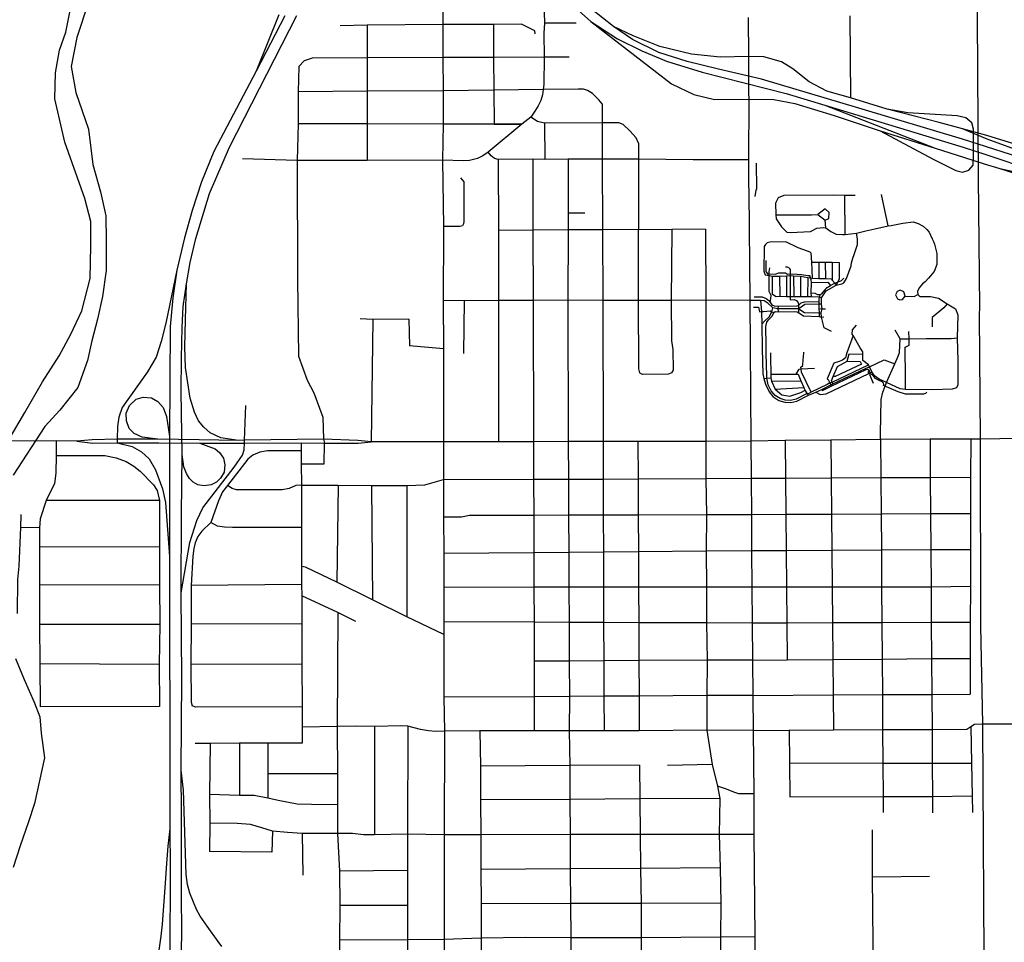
# Model space of a CAD drawing. Header units: millimetres. Extents: x 35 to 72953, y -43 to 70184.
# Tile 55 of 204: x 31914 to 34711, y 24450 to 27070. Entities that reach past the tile are written whole.
import ezdxf

# ---------------------------------------------------------------- set-up
doc = ezdxf.new("R2010")
doc.units = ezdxf.units.MM
for name, color, linetype in [('railways', 4, 'Continuous'), ('roads_1', 1, 'Continuous'), ('roads_2', 2, 'Continuous'), ('roads_3', 3, 'Continuous'), ('water', 7, 'Continuous')]:
    doc.layers.add(name, color=color, linetype=linetype)

msp = doc.modelspace()

# ---------------------------------------------------------------- linework, layer by layer
at = {"layer": 'railways'}
for points in [[(34633.13, 27228.76), (34635.27, 26772.73), (34636.94, 26620.6), (34640.2, 26252.58)], [(34640.2, 26252.58), (34639.56, 26231.96)], [(34639.56, 26231.96), (34642.6, 25878.3), (34643.3, 25347.06), (34648.43, 25070.03), (34653.76, 24244.86), (34656.51, 23845.3), (34658.54, 23437.99), (34670.67, 22808.2), (34676.07, 21027.46), (34675.83, 21005.58), (34697.37, 20240.73), (34756.79, 19398.75), (34757.07, 19391.76), (34758.6, 19357.96), (34785.12, 18442.58), (34796.66, 18288.76), (34797.97, 18146.53)]]:
    msp.add_lwpolyline(points, dxfattribs=at)
at = {"layer": 'roads_1'}
for points in [[(34592.14, 26729.97), (34297.97, 26818.02), (34021.24, 26900.87), (33899.06, 26929.01), (33810.06, 26950.72), (33729.96, 26976.47), (33654.7, 27013.48), (33600.49, 27050.51), (33507.42, 27123.76), (33456.59, 27172.6), (33429.21, 27207.71)], [(33426.72, 27173.24), (33474.67, 27119.51), (33536.5, 27064.79), (33611.82, 27015.09), (33681.41, 26981.29), (33750.99, 26952.32), (33852.95, 26920.95), (34090.83, 26859.82), (34200.73, 26826.52), (34593.76, 26707.43)], [(32667.6, 27080.44), (32585.73, 26923.82), (32465.36, 26695.19), (32431.03, 26608.99), (32403.88, 26527.4), (32382.5, 26449.94)], [(32387.88, 26319.46), (32398.33, 26380.19), (32414.35, 26447.93), (32453.65, 26576.41), (32510.47, 26708), (32701.14, 27081.91)], [(32650.12, 27083.81), (32585.73, 26923.82)], [(33536.5, 27064.79), (33765.58, 26887.11), (33829.25, 26857.17), (33887.76, 26842.86), (33985.12, 26843.86)], [(33984, 26965.27), (33904.04, 26963.2), (33822.19, 26971.66), (33732.38, 26993.38), (33657.13, 27023.96), (33600.49, 27050.51)], [(34592.49, 26760.15), (34526.14, 26777.84), (34378.37, 26815.97), (34273.79, 26847.73), (34206.53, 26867.11), (34156.47, 26893.37), (34110.23, 26930.11), (34077.97, 26950.13), (34028.16, 26964.51), (33984, 26965.27)], [(33985.12, 26843.86), (34056.13, 26842.73), (34115.82, 26831.91), (34227.59, 26797.87), (34358.03, 26754.01), (34514.64, 26704.34)], [(34200.73, 26826.52), (34514.64, 26704.34)], [(34358.03, 26754.01), (34508.38, 26673.96), (34573.11, 26641.77), (34591.89, 26636.28), (34610.1, 26642.07), (34622.09, 26656.75), (34623.37, 26684.29), (34623.3, 26759), (34618.28, 26776.37), (34601.66, 26791.05), (34576.67, 26796.79), (34436.84, 26805.34), (34378.37, 26815.97)], [(34660.91, 26740.49), (34592.49, 26760.15)], [(34662.53, 26730.81), (34592.49, 26760.15)], [(35137.91, 26674.25), (35114.45, 26673.59), (34955.05, 26669.02), (34861.22, 26679.51), (34660.91, 26740.49)], [(34657.19, 26709.25), (34592.14, 26729.97)], [(35095, 26551.98), (34977.21, 26603.04), (34896.75, 26633.03), (34657.19, 26709.25)], [(34896.75, 26633.03), (34770.96, 26690.59), (34662.53, 26730.81)], [(34514.64, 26704.34), (34597.95, 26678.05)], [(34593.76, 26707.43), (34658.06, 26686.87)], [(34658.06, 26686.87), (34929.14, 26596.18), (34991.95, 26571.14), (35095.23, 26523.86)], [(34597.95, 26678.05), (34653.58, 26660.53)], [(34653.58, 26660.53), (34697.71, 26646.65)], [(34697.71, 26646.65), (34929.14, 26596.18)], [(34697.71, 26646.65), (34781.06, 26620.92), (34837.51, 26599.26), (34886.75, 26566.88), (34974.49, 26466.39), (34991.29, 26446.94)], [(32382.5, 26449.94), (32360.96, 26358.67), (32349.11, 26280.13), (32341.56, 26198.75), (32339.69, 25886.46), (32339.92, 25545.29), (32340.62, 24841.47), (32340.71, 24772.3), (32341.86, 24662.39), (32340.8, 24406.08), (32332.7, 24149.62), (32293.34, 23638.67), (32281.91, 23493.77), (32276.08, 23442.14)], [(32360.96, 26358.67), (32329.43, 26208.26), (32316.4, 26155.82), (32301.47, 26111.5), (32277.07, 26069.82), (32205.05, 25968.47), (32195.5, 25940.53), (32192.16, 25914.56), (32191.35, 25878.24), (32191.5, 25867.93)], [(32307.19, 23416.87), (32325.97, 23627.95), (32332.77, 23704.53), (32344.75, 23849.28), (32354.4, 23967.01), (32364.37, 24123.49), (32373.04, 24369.54), (32374.51, 24480.77), (32374.13, 24580.41), (32373.82, 24672.75), (32373.45, 24812.11), (32373.04, 24938.3), (32375.09, 25198.52), (32372.91, 25441.88), (32373.41, 25665.59), (32375.81, 25834.7), (32372.43, 26014.23), (32373.87, 26108.61), (32375.78, 26195.32), (32378.91, 26254.72), (32387.88, 26319.46)], [(32535.65, 25874.93), (32485.66, 25882.53), (32455.48, 25896.34), (32436.86, 25912.88), (32422.47, 25930.32), (32410.38, 25955.42), (32398.68, 25994.88), (32391.51, 26037.99), (32385.25, 26081.6), (32383.66, 26139.4), (32385.16, 26217.4), (32387.88, 26319.46)], [(32306.83, 25877.97), (32262.21, 25883.68), (32239.47, 25894.34), (32225.56, 25909.11), (32217.14, 25930.25), (32216.43, 25951.88), (32225.88, 25974.32), (32245.27, 25991.7), (32265.2, 25997.61), (32288.27, 25995.37), (32306.89, 25984.98), (32321.58, 25968.37), (32331.63, 25942.77), (32339.69, 25886.46)], [(32372.91, 25441.88), (32397.49, 25585), (32416.9, 25647.01), (32434.69, 25683.25), (32523.04, 25799.32), (32546.89, 25832.99), (32551.85, 25848.37), (32552.48, 25866.71), (32552.76, 25875.15)], [(32191.5, 25867.93), (32233.73, 25857.18), (32260.22, 25842.36), (32281.5, 25822.16), (32299.92, 25791.55), (32320.26, 25737.75), (32328.01, 25698.34), (32339.92, 25545.29)], [(32425.78, 25867.52), (32469.47, 25850.75), (32481.91, 25840.79), (32492.66, 25824.53), (32497.16, 25805.3), (32494.64, 25784.79), (32485.02, 25767.46), (32472.81, 25756.08), (32458.47, 25748.99), (32437.93, 25746.06), (32420.02, 25749.09), (32406.94, 25755.98), (32396.72, 25766.56), (32387.59, 25780.65), (32380.79, 25799.99), (32375.81, 25834.7)], [(32488.57, 24437.35), (32478.06, 24452.01), (32446.4, 24495.47), (32427.03, 24523.97), (32416.79, 24542.34), (32407.48, 24563.29), (32397.81, 24589.61), (32390.79, 24614.25), (32386.91, 24642.07), (32379.56, 24881.54), (32373.04, 24938.3)], [(32340.71, 24772.3), (32335.08, 24722.86), (32331.48, 24673), (32326.4, 24604.65), (32318.86, 24500.9), (32315.35, 24467.39), (32297.7, 24346.77), (32289.09, 24274.4), (32289.42, 24260.54), (32301.03, 24136.27), (32307.2, 24055.82), (32309.54, 24018.44), (32309.12, 23985.65), (32308.69, 23952.54), (32307.59, 23928.15), (32302.51, 23861.95), (32297.2, 23778.61), (32294.53, 23725.24), (32293.34, 23638.67)]]:
    msp.add_lwpolyline(points, dxfattribs=at)
at = {"layer": 'roads_2'}
for points in [[(33116.24, 27109.38), (33116.32, 27055.51), (33116.45, 26961.81), (33116.59, 26868.06), (33116.73, 26773.21), (33114.8, 26670.74), (33117.63, 26482.05), (33117.74, 26470.55), (33117.45, 26272.2), (33117.64, 26135.3), (33118.02, 25870.87), (33118.18, 25763.93), (33118.33, 25656.82), (33118.47, 25554.29), (33118.61, 25457.66), (33118.75, 25359.42), (33118.8, 25323.98), (33118.95, 25225.03), (33119.06, 25145.43), (33120.88, 25048.83), (33119.62, 24754.76), (33120.06, 24457.7), (33119.7, 24252.49)], [(33984, 26965.27), (33984.31, 26940.79)], [(33984.31, 26940.79), (33984.6, 26861.92)], [(33984.6, 26861.92), (33985.12, 26843.86)], [(33985.12, 26843.86), (33983.82, 26671.92), (33984.66, 26600.8)], [(33984.66, 26600.8), (33985.11, 26580.65)], [(33985.11, 26580.65), (33988.27, 26272.48), (33990.78, 25872.42), (33991.62, 25767.33), (33992.44, 25663.99), (33992.93, 25562.01), (33994.1, 25458.14), (33994.57, 25355.96), (33995.75, 25251.31), (33996.43, 25150.9), (33997.35, 25051.4), (33999.14, 24871.41), (33999.7, 24756.21), (34001.85, 24464.74), (34002.88, 24258.15)], [(31958.03, 25873.19), (31870.72, 25873.23)], [(32076.19, 25872.88), (32017.55, 25873.47), (31958.03, 25873.19)], [(32306.83, 25877.97), (32191.35, 25878.24), (32119.92, 25876.34), (32076.19, 25872.88)], [(32076.19, 25872.88), (32122.34, 25867.49), (32191.5, 25867.93), (32309.02, 25867.56)], [(32424.15, 25876.41), (32306.83, 25877.97)], [(32777.21, 25878.28), (32552.76, 25875.15), (32535.65, 25874.93), (32424.15, 25876.41)], [(32912.33, 25870.52), (32874.85, 25874.85), (32777.21, 25878.28)], [(32779.5, 25867.51), (32875.67, 25866.79), (32912.33, 25870.52)], [(33990.78, 25872.42), (33862.66, 25872.18), (33669.99, 25871.84), (33571.24, 25871.66), (33472.48, 25871.49), (33373.68, 25871.32), (33273.93, 25871.15), (33118.02, 25870.87), (32912.33, 25870.52)], [(35845.04, 25878.35), (35720.75, 25881.35), (35641.52, 25883.21), (35494.26, 25877.51), (35475.65, 25877.56), (35308.08, 25877.94), (35122.86, 25873.32), (34808.46, 25881.67), (34642.6, 25878.3), (34615.28, 25878.79), (34499.77, 25878.03), (34359.33, 25877.43), (34218.38, 25875.65), (34088.57, 25875.11), (33990.78, 25872.42)], [(32309.02, 25867.56), (32425.78, 25867.52)], [(32425.78, 25867.52), (32515.59, 25866.73), (32552.48, 25866.71), (32713.81, 25867.67), (32779.5, 25867.51)]]:
    msp.add_lwpolyline(points, dxfattribs=at)
at = {"layer": 'roads_3'}
for points in [[(33402.24, 27152.72), (33404.7, 27059.32), (33403.08, 27031.13), (33403.91, 26962.99), (33403.21, 26885.42), (33401.34, 26870.93), (33399.08, 26856.19), (33394.5, 26840.37), (33386.46, 26824.54), (33377.15, 26809.67), (33365.76, 26793.12), (33340.22, 26772.64), (33245.14, 26693.86), (33229.54, 26682.97), (33214.14, 26675.48)], [(33983.28, 27075.57), (33984, 26965.27)], [(34272.13, 27080.47), (34273.79, 26847.73)], [(33378.21, 27029.18), (33377.2, 27037.73), (33339.16, 27056.89), (33259.5, 27056.14), (33116.32, 27055.51), (32901.14, 27054.15), (32824.49, 27051.82)], [(32901.14, 27054.15), (32901.25, 26960.95), (32901.25, 26866.48), (32901, 26773.75), (32901.21, 26669.78)], [(33259.5, 27056.14), (33260.26, 26962.41), (33260.78, 26869.18), (33261.43, 26772.92)], [(33494.5, 27060.14), (33404.7, 27059.32)], [(33474.92, 26963.28), (33403.91, 26962.99), (33260.26, 26962.41), (33116.45, 26961.81), (32901.25, 26960.95), (32745.32, 26960.32), (32722.31, 26952.57), (32706.78, 26936.31)], [(32706.78, 26936.31), (32705.51, 26865.02), (32705.14, 26774.26), (32702.59, 26669.59), (32703.24, 26332.19)], [(33568.5, 26830.68), (33559.08, 26842.41), (33540.91, 26860.5), (33527.11, 26869.01), (33515.4, 26872.31), (33500.72, 26872.15), (33401.34, 26870.93), (33260.78, 26869.18), (33116.59, 26868.06), (32901.25, 26866.48), (32705.51, 26865.02)], [(33568.5, 26830.68), (33568.54, 26816.32), (33568.65, 26776.44), (33568.94, 26673.44), (33569.52, 26472.95), (33570.09, 26272.2), (33571.24, 25871.66), (33571.54, 25765.26), (33571.84, 25662.27), (33572.13, 25558.28), (33572.43, 25457.9), (33572.73, 25357.62), (33573.02, 25248.68), (33573.31, 25148.25), (33574.06, 25050.17)], [(33615.98, 26776.91), (33568.65, 26776.44), (33404.75, 26775.62), (33384.99, 26780.87), (33365.76, 26793.12)], [(33340.22, 26772.64), (33261.43, 26772.92), (33340.22, 26772.64), (33261.43, 26772.92), (33116.73, 26773.21), (32901, 26773.75), (32705.14, 26774.26)], [(33404.75, 26775.62), (33405.51, 26673)], [(33671.87, 26719.16), (33664.8, 26734.42), (33647.22, 26754.32), (33628.13, 26772.04), (33615.98, 26776.91)], [(33671.87, 26719.16), (33671.69, 26673.49), (33671.07, 26272.16), (33671.39, 26077.7), (33674.85, 26066.97)], [(33983.82, 26671.92), (33827.5, 26671.57), (33671.69, 26673.49), (33568.94, 26673.44), (33471.95, 26673.37), (33405.51, 26673), (33371.61, 26673.39), (33273.68, 26672.82), (33262.64, 26675.91), (33253.53, 26682.72), (33245.14, 26693.86)], [(33214.14, 26675.48), (33192.26, 26670.2), (33174.36, 26668.53), (33114.8, 26670.74), (32901.21, 26669.78), (32702.59, 26669.59), (32547.49, 26674.7)], [(33273.68, 26672.82), (33273.75, 26471.44), (33273.8, 26272.45), (33273.93, 25871.15)], [(33371.61, 26673.39), (33372.13, 26472.02), (33372.64, 26272.61), (33373.68, 25871.32), (33373.96, 25764.93), (33374.22, 25662.03), (33374.49, 25556.55), (33374.75, 25457.8), (33375, 25358.39), (33375.29, 25248.31), (33375.55, 25147.03), (33375.79, 25049.85)], [(33471.95, 26673.37), (33472.29, 26521.32), (33471.9, 26472.5), (33470.71, 26272.77), (33472.48, 25871.49), (33473.05, 25765.3), (33473.41, 25662.34), (33473.83, 25557.41), (33474.32, 25457.84), (33474.74, 25358), (33475.21, 25248.18), (33475.65, 25147.64), (33475.09, 25050.23), (33476.52, 24951.8), (33476.94, 24855.6), (33477.84, 24755.33), (33477.77, 24658), (33478.24, 24559.53), (33479.2, 24462.56), (33479.1, 24365.57), (33478.63, 24254.33)], [(34006.17, 26585.37), (34008.16, 26590.72), (34007.37, 26662.22)], [(33166.4, 26620.51), (33175.29, 26608.84), (33175.87, 26496.78), (33174.82, 26489.65), (33171.53, 26484.37), (33163.94, 26482.35), (33117.63, 26482.05)], [(34002.79, 26567.34), (34006.17, 26585.37)], [(34286.94, 26570.81), (34258.24, 26570.8), (34226.18, 26570.97), (34084.82, 26570.74), (34068.69, 26563.69), (34060.91, 26548.88), (34062.33, 26515.03), (34062.52, 26503.74), (34077.58, 26481.19), (34093.52, 26466.39), (34103.98, 26465.15), (34160.49, 26468.51), (34178.74, 26477.34), (34197.16, 26479.98), (34204.27, 26478.83), (34217.71, 26468.53), (34233.65, 26460.95), (34251.02, 26459.91), (34258.45, 26459.73), (34291.05, 26463.62), (34317.26, 26470.16), (34343.49, 26475.98), (34381.21, 26484.1), (34389.01, 26485.33), (34422.67, 26492.05), (34451.72, 26495.41), (34466.43, 26491.18), (34480.07, 26483.6), (34491.22, 26474.26), (34497.25, 26466.68), (34506.3, 26447.65), (34509.84, 26439.9), (34512.15, 26431.96), (34519.41, 26405.34), (34519.6, 26384.37), (34519.08, 26374.49), (34511.82, 26354.21), (34495.17, 26335.16), (34485.79, 26325.12), (34478.35, 26319.47), (34468.97, 26308.36), (34463.83, 26297.6), (34465.07, 26289.14), (34471.28, 26284.03), (34501.39, 26283.87), (34524.07, 26278.41), (34548.17, 26262.9), (34572.62, 26248.45), (34578.65, 26231.53), (34577.26, 26166.3), (34578.34, 26100.71), (34578.37, 26032.65), (34574.83, 26024.55), (34562.42, 26019.95), (34507.15, 26018.88), (34429.77, 26019.86), (34415.42, 26021.28), (34376.62, 26039.24), (34355.18, 26049.11), (34342.42, 26058.1), (34334.62, 26069.2), (34327.61, 26084.12), (34325.03, 26089.9), (34309.28, 26101.82), (34309.14, 26119.62), (34309.09, 26126.49), (34301.82, 26137.77), (34281.38, 26172.59), (34278.96, 26176.73), (34279.49, 26188.9), (34291.17, 26202.12)], [(34258.45, 26459.73), (34258.24, 26570.8)], [(34381.21, 26484.1), (34362.37, 26573.1)], [(33472.29, 26521.32), (33519.55, 26521.27)], [(34062.33, 26515.03), (34093.24, 26515.1), (34122.72, 26515.27), (34162.94, 26515.89), (34180.76, 26516.05)], [(34201.79, 26532.41), (34180.76, 26516.05), (34201.65, 26500.02), (34212.85, 26504.6), (34213.46, 26522.32), (34201.79, 26532.41)], [(34204.27, 26478.83), (34201.65, 26500.02)], [(33862.54, 26474.89), (33766.43, 26474.25), (33569.52, 26472.95), (33471.9, 26472.5), (33372.13, 26472.02), (33273.75, 26471.44)], [(33766.43, 26474.25), (33765.01, 26272.33), (33765.23, 26157.82), (33769.42, 26133.41), (33769.91, 26074.08), (33765.84, 26066.39)], [(33862.54, 26474.89), (33862.9, 26272.79), (33862.66, 25872.18), (33863.47, 25766.92), (33864.54, 25663.36), (33864.15, 25560.86), (33864.63, 25458.07), (33864.71, 25356.47), (33866.43, 25250.58), (33866.36, 25150.08), (33866.3, 25051.84), (33881.3, 24954.54), (33896.34, 24892.59), (33902.77, 24858.12), (33900.95, 24756.06), (33903.64, 24660.67), (33905.74, 24560.33), (33904.81, 24463.96), (33905.84, 24368.26), (33907.37, 24258.09)], [(34220.13, 26183.87), (34199.57, 26194.45), (34191.42, 26225.29), (34190.35, 26237.29), (34193.01, 26248.57), (34191.77, 26261.62), (34191.76, 26280.13), (34204.86, 26299.52), (34233.02, 26315.4), (34249.62, 26319.3), (34255.45, 26322.05), (34262.51, 26334.27), (34275.71, 26370.95), (34277.24, 26379.2), (34280.92, 26392.34), (34283.98, 26402.73), (34293.49, 26431.47), (34294.1, 26447.66), (34291.05, 26463.62)], [(34165.88, 26335.83), (34163.72, 26381.51), (34162.53, 26406.86), (34159.11, 26409.41), (34151.57, 26412.1), (34125.25, 26421.86), (34090.24, 26438.56), (34044.42, 26438.12), (34036.88, 26435.85), (34032.18, 26431.03), (34028.63, 26425.23), (34027.33, 26355.53), (34031.95, 26345.31), (34042.93, 26342.84), (34052.85, 26341.62), (34071.98, 26341.62), (34092, 26342.5), (34102.29, 26343.04), (34112.02, 26342.33), (34132.04, 26341.64), (34152.58, 26337.41), (34160.38, 26336.53), (34165.88, 26335.83), (34183.77, 26334.43), (34203.61, 26334.78), (34218.67, 26333.55), (34222.31, 26329.6), (34229.13, 26321.74), (34233.02, 26315.4)], [(34033.17, 26385.86), (34033.01, 26354.66), (34038.68, 26347.08), (34042.57, 26348.13), (34059.93, 26346.73), (34070.74, 26350.79), (34089.34, 26350.62), (34095.01, 26346.92), (34102.27, 26347.62), (34122.29, 26347.1), (34135.23, 26346.4), (34152.94, 26343.05), (34158.08, 26343.41)], [(34163.72, 26381.51), (34184.45, 26381.23), (34202.81, 26380.96), (34221.73, 26380.69), (34241.51, 26380.4), (34242.23, 26333.56), (34233.02, 26315.4)], [(34184.45, 26381.23), (34183.77, 26334.43)], [(34203.61, 26334.78), (34202.81, 26380.96)], [(34221.73, 26380.69), (34222.31, 26329.6)], [(34048.43, 26286.42), (34042.94, 26297.53), (34043.11, 26336.67), (34042.93, 26342.84), (34042.57, 26348.13), (34042.75, 26353.6), (34045.22, 26365.06)], [(34089.51, 26368.24), (34094.48, 26367.9), (34100.32, 26363.67), (34102.27, 26359.08), (34102.27, 26347.62), (34102.29, 26343.04), (34102.47, 26282.92), (34102.83, 26274.46), (34114.17, 26275.34), (34120.9, 26271.99), (34125.5, 26265.3), (34126.93, 26258.77)], [(32703.24, 26332.19), (32706.51, 26113.98), (32730.59, 26046.1), (32749.26, 26009.97), (32775.32, 25940.86), (32777.21, 25878.28), (32779.5, 25867.51)], [(34191.76, 26280.13), (34185.02, 26282.07), (34162.71, 26282.4), (34151.72, 26282.41), (34132.05, 26282.6), (34112.73, 26282.81), (34102.47, 26282.92), (34092.19, 26283.01), (34073.41, 26283.21), (34062.61, 26282.55), (34052.86, 26289.08), (34052.85, 26341.62)], [(34071.98, 26341.62), (34073.41, 26283.21)], [(34092, 26342.5), (34092.19, 26283.01)], [(34112.02, 26342.33), (34112.73, 26282.81)], [(34132.04, 26341.64), (34132.05, 26282.6)], [(34152.58, 26337.41), (34151.72, 26282.41)], [(34162.71, 26282.4), (34162.7, 26293.52), (34162.86, 26323.66), (34162.69, 26331.06), (34160.38, 26336.53), (34158.08, 26343.41)], [(34162.7, 26293.52), (34172.8, 26292.99), (34180.42, 26289.29), (34187.86, 26289.29), (34192.11, 26290.7), (34200.61, 26301.46), (34208.05, 26308.86), (34216.72, 26314.51), (34223.45, 26318.75), (34229.13, 26321.74), (34241.7, 26325.98), (34248.43, 26329.15), (34254.99, 26335.5)], [(34162.86, 26323.66), (34209.46, 26324.38), (34216.72, 26314.51)], [(34187.86, 26289.29), (34185.02, 26282.07), (34183.97, 26275.02), (34183.97, 26269.37), (34183.79, 26261.44), (34183.97, 26249.44), (34184.69, 26237.38), (34184.87, 26227.05)], [(34415.44, 26301.14), (34406.26, 26297.66), (34401.67, 26287.87), (34407.02, 26276.6), (34413.99, 26273.83), (34421.53, 26275.17), (34428.92, 26284.76), (34425.41, 26296.86), (34415.44, 26301.14)], [(34428.92, 26284.76), (34454.46, 26283.91), (34465.07, 26289.14)], [(33988.27, 26272.48), (33862.9, 26272.79), (33765.01, 26272.33), (33671.07, 26272.16), (33570.09, 26272.2), (33470.71, 26272.77), (33372.64, 26272.61), (33273.8, 26272.45), (33176.21, 26271.59), (33117.45, 26272.2)], [(33176.21, 26271.59), (33175.1, 26122.13)], [(34126.75, 26248.73), (34067.76, 26248.71), (34053.41, 26250.99), (34039.38, 26264.65), (34028.67, 26271.39), (34018.3, 26272.4), (33988.27, 26272.48)], [(34000.43, 26282.53), (34023.1, 26282.19), (34034.45, 26278.32), (34042.24, 26271.79), (34045.25, 26268.27), (34050.75, 26259.46), (34057.12, 26257.34), (34068.64, 26256.11), (34122.5, 26256.65), (34126.93, 26258.77), (34133.48, 26265.48), (34143.05, 26268.65), (34183.97, 26269.37)], [(34018.3, 26272.4), (34021.34, 26240.58), (34022.5, 26204.79), (34030.3, 26214.85), (34043.23, 26225.42), (34050.94, 26240.41), (34053.41, 26250.99)], [(34045.25, 26268.27), (34046.58, 26271.62)], [(34046.58, 26271.62), (34048.43, 26286.42)], [(34191.77, 26261.62), (34183.79, 26261.44), (34143.93, 26260.54), (34126.75, 26248.73), (34143.58, 26238.15), (34184.69, 26237.38), (34190.35, 26237.29)], [(34548.17, 26262.9), (34538.61, 26251.55), (34506.37, 26224.02), (34506.38, 26197.44)], [(33998.49, 26253.44), (34013.02, 26252.92), (34015.32, 26239.87), (34021.34, 26240.58), (34027.02, 26240.94), (34045.97, 26242.53), (34050.94, 26240.41), (34056.24, 26238.48)], [(34214.96, 26037.99), (34207.38, 26033.66), (34161.91, 26011.84), (34155.4, 26008.35), (34151.8, 26007.11), (34147.39, 26005.85), (34119.58, 25991.87), (34103.29, 25988.63), (34088.51, 25989.38), (34074.48, 25993.86), (34060.45, 26002.09), (34048.16, 26016.04), (34040.39, 26032.75), (34037.14, 26046.71), (34036.5, 26051.28), (34036.38, 26057.18), (34034.36, 26122.76), (34034.1, 26146.69), (34033.94, 26198.28), (34036.24, 26210.61), (34041.19, 26217.14), (34051.29, 26227.72), (34056.24, 26238.48), (34060.15, 26240.59), (34068.29, 26240.42), (34114.89, 26240.61), (34122.68, 26240.44), (34127.46, 26237.44), (34140.04, 26228.62), (34184.87, 26227.05), (34191.42, 26225.29), (34197.8, 26225.83)], [(34068.64, 26256.11), (34067.76, 26248.71), (34068.29, 26240.42)], [(34127.46, 26237.44), (34126.75, 26248.73), (34126.93, 26258.77)], [(34183.97, 26249.44), (34193.01, 26248.57), (34202.93, 26248.93)], [(33019.75, 26219.46), (32916.98, 26217.82), (32881.2, 26220.49)], [(32916.98, 26217.82), (32912.33, 25870.52)], [(33019.75, 26219.46), (33021.02, 26143.34)], [(34022.5, 26204.79), (34023.06, 26134.63), (34024.5, 26064.27), (34027.34, 26050.35), (34032.3, 26034.48), (34042.59, 26012.98), (34053.39, 25999.76), (34070.4, 25988.66), (34087.41, 25983.73), (34104.43, 25982.49), (34121.96, 25986.38), (34154.2, 26002.96), (34175.63, 26011.79), (34192.4, 26019.93), (34217.79, 26032.25), (34223.46, 26035.25), (34316.81, 26079.35), (34327.61, 26084.12), (34369.59, 26103.7), (34399.54, 26092.78)], [(34359.33, 25877.43), (34359.45, 25894.65), (34360.66, 25990.84), (34365.65, 26012.02), (34372.44, 26028.49), (34376.62, 26039.24), (34399.54, 26092.78), (34409.41, 26114.03), (34413.41, 26124.75), (34415.41, 26162.9), (34400.62, 26187.58)], [(34429.77, 26019.86), (34430.11, 26040.26), (34430.1, 26058.9), (34430.09, 26079.69), (34429.47, 26111.47), (34429.46, 26124.77), (34429.15, 26139.43), (34440.2, 26145.24), (34440.13, 26163.28), (34440.04, 26184.52)], [(34281.38, 26172.59), (34263.76, 26123.53), (34259.48, 26109.67), (34251.69, 26102.67), (34242.21, 26099.32), (34226.39, 26094.2), (34207.43, 26050.05), (34210.8, 26047.77), (34214.96, 26037.99), (34217.79, 26032.25), (34219.4, 26028.65)], [(34415.41, 26162.9), (34440.13, 26163.28), (34489.03, 26163.9), (34505.61, 26164.21), (34560.27, 26163.93), (34577.26, 26166.3)], [(33117.64, 26135.3), (33021.02, 26143.34)], [(34046.63, 26123.26), (34046.38, 26112.29)], [(34161.91, 26011.84), (34134.32, 26068.59), (34133.43, 26078.12), (34133.03, 26082.51), (34138.75, 26087.46), (34139.81, 26106.85), (34140.87, 26110.73), (34141.21, 26125.54)], [(34223.46, 26035.25), (34221.82, 26040.12), (34220.36, 26044.48), (34224.25, 26056.65), (34237.35, 26084.87), (34264.27, 26099.86), (34270.12, 26120.48), (34309.14, 26119.62)], [(34046.38, 26112.29), (34047.62, 26063.41), (34047.91, 26052.45), (34049.67, 26043.47), (34059.94, 26020.79), (34078.99, 26004.33), (34101.29, 26000.35), (34133.35, 26011.33), (34145.63, 26017.82)], [(34264.27, 26099.86), (34301.3, 26098.81), (34305.38, 26091.23), (34230.45, 26056.83), (34224.25, 26056.65)], [(33765.84, 26066.39), (33756.82, 26063.1), (33682.74, 26062.28), (33674.85, 26066.97)], [(34119.98, 26062.97), (34128.47, 26077.58), (34133.43, 26078.12), (34172.06, 26080.07)], [(34175.63, 26011.79), (34187.79, 26004.95), (34204.43, 26007.1), (34326.13, 26065.14), (34329.35, 26066.68), (34334.62, 26069.2)], [(34192.4, 26019.93), (34194.41, 26016.53), (34219.4, 26028.65), (34318.36, 26076.66), (34322.92, 26077.52), (34326.28, 26075.69), (34326.5, 26072.34), (34323.57, 26070.83), (34326.13, 26065.14)], [(34214.96, 26037.99), (34221.82, 26040.12), (34325.03, 26089.9)], [(34330.96, 26062.73), (34329.35, 26066.68), (34326.5, 26072.34)], [(34027.34, 26050.35), (34036.5, 26051.28), (34047.91, 26052.45)], [(34047.62, 26063.41), (34119.98, 26062.97), (34125.07, 26062.94), (34133.25, 26044.1), (34141.61, 26024.8)], [(34049.67, 26043.47), (34133.25, 26044.1)], [(34490.8, 26012.31), (34486.89, 26008.43), (34481.68, 26006.59), (34475.6, 26006.05), (34430, 26006.46), (34408.93, 26012.51), (34376.14, 26027.08), (34372.44, 26028.49), (34367.23, 26030.54), (34368.21, 26033.68), (34367.66, 26037.34), (34363.76, 26041.23), (34353.88, 26045.55), (34345.08, 26051.06), (34339.76, 26055.92), (34334.87, 26061.97), (34330.96, 26062.73), (34327.7, 26061.75), (34338.17, 26037.27)], [(34059.94, 26020.79), (34141.61, 26024.8)], [(34154.2, 26002.96), (34151.8, 26007.11), (34145.63, 26017.82), (34141.61, 26024.8)], [(32552.76, 25875.15), (32556.84, 25973.83)], [(32017.55, 25873.47), (32017.49, 25832.28), (32017.14, 25781.86), (32013.22, 25752.68), (31989.7, 25703.93), (31972.22, 25651.84), (31970.52, 25626.91), (31970.3, 25572.75), (31970.9, 25464.15), (31970.73, 25351.95), (31971.54, 25240.01), (31972.28, 25118.23)], [(33669.99, 25871.84), (33670.51, 25766.09), (33671.03, 25662.97), (33671.55, 25559.16), (33672.06, 25457.96), (33672.6, 25357.22), (33673.09, 25249.86), (33673.6, 25148.88), (33674.1, 25050.38)], [(34088.57, 25875.11), (34089.47, 25767.83), (34090.33, 25664.37), (34091.18, 25562.55), (34092.04, 25458.06), (34092.89, 25356.28), (34093.76, 25252.05)], [(34218.38, 25875.65), (34219.39, 25768.52), (34220.37, 25664.88), (34221.32, 25563.27), (34222.31, 25457.87), (34223.28, 25356.71), (34224.24, 25253.04), (34225.19, 25152.19), (34225.31, 25052.83)], [(34359.33, 25877.43), (34360.1, 25769.25), (34360.84, 25665.43), (34361.55, 25564.03), (34362.3, 25458.37), (34363.01, 25357.17), (34363.75, 25254.1), (34364.46, 25152.98), (34365.16, 25053.55), (34365.83, 24958.6), (34366.51, 24863.53), (34366.82, 24817.92)], [(34499.77, 25878.03), (34500.52, 25770), (34501.23, 25665.98), (34501.93, 25564.8), (34502.66, 25458.44), (34503.35, 25357.63), (34504.06, 25255.16), (34504.75, 25153.77), (34505.44, 25053.93), (34506.09, 24958.32), (34506.75, 24863.62), (34507.07, 24817.23)], [(34615.28, 25878.79), (34615.04, 25770.57), (34614.8, 25666.41), (34614.57, 25565.42), (34614.33, 25459.57), (34614.09, 25358), (34613.87, 25256), (34613.63, 25154.4)], [(32713.88, 25845.58), (32618.18, 25845.68), (32596.09, 25841.5), (32576.19, 25832.95)], [(32713.81, 25867.67), (32713.88, 25845.58), (32714, 25808.69), (32714.2, 25748.01), (32714.58, 25627.47), (32714.94, 25516.67), (32715.1, 25465.51), (32715.21, 25433.61), (32715.47, 25353.55), (32715.84, 25239.6), (32716.23, 25117.98), (32716.42, 25061.04), (32716.55, 25015.5)], [(32714, 25808.69), (32778.7, 25808.73), (32779.5, 25867.51)], [(32017.49, 25832.28), (32156.22, 25831.6), (32188.06, 25825.35), (32216.33, 25815.17), (32238.12, 25801.86), (32256.29, 25787.19), (32294.41, 25748.79), (32304.67, 25733.04), (32310.95, 25704.66), (32311.07, 25571.73), (32311.29, 25464.76), (32312.21, 25352.14), (32310.7, 25238.89), (32311.1, 25118.8)], [(32576.19, 25832.95), (32562.26, 25821.99), (32504.38, 25746.93), (32490.33, 25728.63), (32478.47, 25703.02), (32456.76, 25641.69), (32431.78, 25617.5), (32420.36, 25601.86), (32412.63, 25584.29), (32408.6, 25567.73), (32405.86, 25545.97), (32401.32, 25463.3), (32401.08, 25353.3), (32400.61, 25238.38), (32401.52, 25131.16), (32404.42, 25120.92)], [(32714.2, 25748.01), (32818.77, 25747.62), (32913.72, 25747.23), (33014.23, 25746.58), (33064.71, 25748.85), (33118.18, 25763.93)], [(33118.18, 25763.93), (33373.96, 25764.93), (33473.05, 25765.3), (33571.54, 25765.26), (33670.51, 25766.09), (33863.47, 25766.92), (33991.62, 25767.33)], [(33991.62, 25767.33), (34089.47, 25767.83), (34219.39, 25768.52), (34360.1, 25769.25), (34500.52, 25770), (34615.04, 25770.57)], [(32714.2, 25748.01), (32698.85, 25747.14), (32679.24, 25738.67), (32659.52, 25734.59), (32530.46, 25734.96), (32517.46, 25738.37), (32504.38, 25746.93)], [(32818.77, 25747.62), (32814.98, 25472.79)], [(32913.72, 25747.23), (32915.87, 25422.53)], [(33014.23, 25746.58), (33014.07, 25373.61)], [(32310.95, 25704.66), (31989.7, 25703.93)], [(31917.87, 25664.93), (31916.1, 25627.3), (31911.83, 25517.76), (31907.84, 25479.98), (31907.34, 25383.41)], [(33992.44, 25663.99), (33864.54, 25663.36), (33671.03, 25662.97), (33571.84, 25662.27), (33473.41, 25662.34), (33374.22, 25662.03), (33191.71, 25661.46), (33169.26, 25656.62), (33118.33, 25656.82)], [(34614.8, 25666.41), (34501.23, 25665.98), (34360.84, 25665.43), (34220.37, 25664.88), (34090.33, 25664.37), (33992.44, 25663.99)], [(31970.52, 25626.91), (31916.1, 25627.3)], [(32714.58, 25627.47), (32518.35, 25627.4), (32496.23, 25628.06), (32475.7, 25631.62), (32456.76, 25641.69)], [(32311.07, 25571.73), (31970.3, 25572.75)], [(33118.47, 25554.29), (33374.49, 25556.55), (33473.83, 25557.41), (33572.13, 25558.28), (33671.55, 25559.16), (33864.15, 25560.86), (33992.93, 25562.01)], [(33992.93, 25562.01), (34091.18, 25562.55), (34221.32, 25563.27), (34361.55, 25564.03), (34501.93, 25564.8), (34614.57, 25565.42)], [(33118.8, 25323.98), (33014.07, 25373.61), (32915.87, 25422.53), (32814.98, 25472.79), (32726.45, 25514.58), (32714.94, 25516.67)], [(32311.29, 25464.76), (31970.9, 25464.15)], [(32715.1, 25465.51), (32401.32, 25463.3)], [(33994.1, 25458.14), (33864.63, 25458.07), (33672.06, 25457.96), (33572.43, 25457.9), (33474.32, 25457.84), (33374.75, 25457.8), (33118.61, 25457.66)], [(34614.33, 25459.57), (34502.66, 25458.44), (34362.3, 25458.37), (34222.31, 25457.87), (34092.04, 25458.06), (33994.1, 25458.14)], [(32869.14, 25360.59), (32817.47, 25385.79), (32715.21, 25433.61)], [(32817.47, 25385.79), (32815.93, 25062.14), (32816.53, 24928.49), (32816.96, 24840.14), (32817.05, 24759.01), (32822.13, 24651.35), (32823.73, 24554.36), (32822.65, 24455.35), (32822.95, 24356.64), (32822.59, 24251.04)], [(32312.21, 25352.14), (31970.73, 25351.95)], [(32715.47, 25353.55), (32401.08, 25353.3)], [(33994.57, 25355.96), (33864.71, 25356.47), (33672.6, 25357.22), (33572.73, 25357.62), (33474.74, 25358), (33375, 25358.39), (33118.75, 25359.42)], [(34614.09, 25358), (34503.35, 25357.63), (34363.01, 25357.17), (34223.28, 25356.71), (34092.89, 25356.28), (33994.57, 25355.96)], [(33995.75, 25251.31), (34093.76, 25252.05), (34224.24, 25253.04), (34363.75, 25254.1), (34504.06, 25255.16), (34613.87, 25256)], [(32310.7, 25238.89), (31971.54, 25240.01)], [(32715.84, 25239.6), (32400.61, 25238.38)], [(33995.75, 25251.31), (33866.43, 25250.58), (33673.09, 25249.86), (33573.02, 25248.68), (33475.21, 25248.18), (33375.29, 25248.31)], [(33996.43, 25150.9), (33866.36, 25150.08), (33673.6, 25148.88), (33573.31, 25148.25), (33475.65, 25147.64), (33375.55, 25147.03), (33119.06, 25145.43)], [(33996.43, 25150.9), (34225.19, 25152.19), (34364.46, 25152.98), (34504.75, 25153.77), (34613.63, 25154.4)], [(32311.1, 25118.8), (31972.28, 25118.23)], [(32716.23, 25117.98), (32414.68, 25117.74), (32404.42, 25120.92)], [(33120.88, 25048.83), (33095.03, 25048.63), (33075.31, 25049.82), (33052.78, 25054.15), (33016.5, 25063.83), (32996.72, 25063.94), (32922.32, 25062.56), (32871.14, 25063.26), (32815.93, 25062.14), (32716.42, 25061.04)], [(32922.32, 25062.56), (32922.14, 24754.54)], [(33016.5, 25063.83), (33015.92, 24756.52), (33015.72, 24653.4), (33015.53, 24554.62), (33015.35, 24456.87), (33015.17, 24357.81), (33014.96, 24252.02), (33014.73, 24139.94), (33014.55, 24036.96), (33014.39, 23948.28), (33014.2, 23848.93), (33014.02, 23748.76), (33013.82, 23649), (33013.63, 23549.24), (33012, 23443.87)], [(33997.35, 25051.4), (34099.53, 25051.89), (34225.31, 25052.83), (34365.16, 25053.55), (34505.44, 25053.93), (34604.26, 25054.77), (34615.7, 25062.02)], [(34615.7, 25062.02), (34626.13, 25069.49), (34648.43, 25070.03), (34737.46, 25069.75), (34748.37, 25070.02), (35127.39, 25067.04), (35253.06, 25068.96), (35528.59, 25070.49), (35625.64, 25069.43), (35747.62, 25068.74), (35930.97, 25067.71), (36171.13, 25062.18), (36192.16, 25061.53)], [(34615.7, 25062.02), (34617.82, 24958.09), (34619.72, 24865.16), (34620.68, 24818.21)], [(33997.35, 25051.4), (33866.3, 25051.84), (33674.1, 25050.38), (33574.06, 25050.17), (33475.09, 25050.23), (33375.79, 25049.85), (33221.36, 25050.38), (33120.88, 25048.83)], [(33221.36, 25050.38), (33222.77, 24950.08), (33223.34, 24854.21), (33223.73, 24755.06), (33224.11, 24656.43), (33224.49, 24559.32), (33224.92, 24461.55), (33225.25, 24364.26), (33225.47, 24252.85), (33226.1, 24141.43), (33225.53, 24032.83), (33228.66, 23945.21), (33227.25, 23850.86), (33227.65, 23752.65), (33228.04, 23649.41)], [(34099.53, 25051.89), (34101.15, 24959.05), (34101.95, 24862.93)], [(32716.55, 25015.5), (32618.8, 25015.36), (32538.61, 25014.86), (32454.97, 25014.34), (32412.35, 25014.08)], [(32454.97, 25014.34), (32452.88, 24868.92), (32453.83, 24787.58), (32452.96, 24707.41)], [(32538.61, 25014.86), (32538.7, 24866.87)], [(32618.8, 25015.36), (32619.04, 24928.49), (32619.24, 24859.26)], [(33674.37, 24952.74), (33476.52, 24951.8), (33222.77, 24950.08)], [(33674.37, 24952.74), (33675.16, 24856.77), (33676.78, 24755.67), (33677.67, 24659.25), (33678.98, 24559.9), (33679.13, 24462.16), (33679.44, 24365.97), (33678.84, 24255.09)], [(33881.3, 24954.54), (33754.23, 24951.97)], [(34101.15, 24959.05), (34365.83, 24958.6), (34506.09, 24958.32), (34617.82, 24958.09)], [(32816.53, 24928.49), (32619.04, 24928.49)], [(33999.14, 24871.41), (33979.58, 24871.08), (33957.08, 24871.09), (33942.8, 24875.53), (33921.73, 24884.05), (33896.34, 24892.59)], [(32816.96, 24840.14), (32743.35, 24840.74), (32702.54, 24841.54), (32648.07, 24852.65), (32619.24, 24859.26), (32579.94, 24866.32), (32538.7, 24866.87), (32452.88, 24868.92)], [(34101.95, 24862.93), (34366.51, 24863.53), (34506.75, 24863.62), (34619.72, 24865.16)], [(33902.77, 24858.12), (33675.16, 24856.77), (33476.94, 24855.6), (33223.34, 24854.21)], [(33999.7, 24756.21), (33900.95, 24756.06), (33676.78, 24755.67), (33477.84, 24755.33), (33223.73, 24755.06), (33119.62, 24754.76), (33015.92, 24756.52), (32922.14, 24754.54), (32890.7, 24754.92), (32859.71, 24758.19), (32817.05, 24759.01), (32716.25, 24758.35), (32675.3, 24761.24), (32631.81, 24765.15), (32601.61, 24774.54), (32569.47, 24783.72), (32532.2, 24787.34), (32453.83, 24787.58)], [(32631.81, 24765.15), (32630.69, 24705.42)], [(32716.25, 24758.35), (32718.25, 24640.36)], [(34340.01, 24259.81), (34336.73, 24635.94), (34336.66, 24713.62), (34336.04, 24769.13)], [(32630.69, 24705.42), (32452.96, 24707.41)], [(33015.72, 24653.4), (32822.13, 24651.35)], [(33903.64, 24660.67), (33677.67, 24659.25), (33477.77, 24658), (33224.11, 24656.43)], [(34336.73, 24635.94), (34498.13, 24637.53)], [(33015.53, 24554.62), (32823.73, 24554.36)], [(33905.74, 24560.33), (33678.98, 24559.9), (33478.24, 24559.53), (33224.49, 24559.32)], [(34001.85, 24464.74), (33904.81, 24463.96), (33679.13, 24462.16), (33479.2, 24462.56), (33351.07, 24462.97), (33224.92, 24461.55), (33120.06, 24457.7), (33015.35, 24456.87), (32822.65, 24455.35)]]:
    msp.add_lwpolyline(points, dxfattribs=at)
at = {"layer": 'water'}
for points in [[(31853.77, 25828.52), (31928.86, 25954.28), (31978.91, 26041.24), (32026.69, 26114.83), (32059.68, 26176.37), (32090.39, 26243.26), (32114.28, 26334.25), (32116.54, 26427.89), (32116.53, 26496.11), (32099.46, 26561.67), (32042.56, 26722.2), (32014.1, 26845.28), (32016.37, 26918.86), (32027.74, 26983.08), (32044.81, 27033.92), (32058.45, 27100.82)], [(32108.5, 27116.87), (32076.66, 27019.2), (32060.74, 26936.25), (32073.26, 26862.68), (32109.68, 26758.33), (32122.21, 26657.99), (32143.83, 26580.4), (32158.63, 26512.18), (32159.78, 26441.27), (32159.79, 26356.99), (32149.55, 26283.4), (32134.77, 26219.19), (32118.85, 26157.65), (32106.34, 26101.46), (32079.04, 26025.19), (32027.84, 25960.98), (31985.76, 25914.15), (31895.88, 25776.35)], [(31902.75, 25255.93), (31926.65, 25195.73), (31955.11, 25131.52), (31971.04, 25090.05), (31975.59, 25043.22), (31984.71, 24973.66), (31956.27, 24843.89), (31939.2, 24791.71), (31915.32, 24723.47), (31895.98, 24661.93)]]:
    msp.add_lwpolyline(points, dxfattribs=at)

doc.saveas('drawing.dxf')
